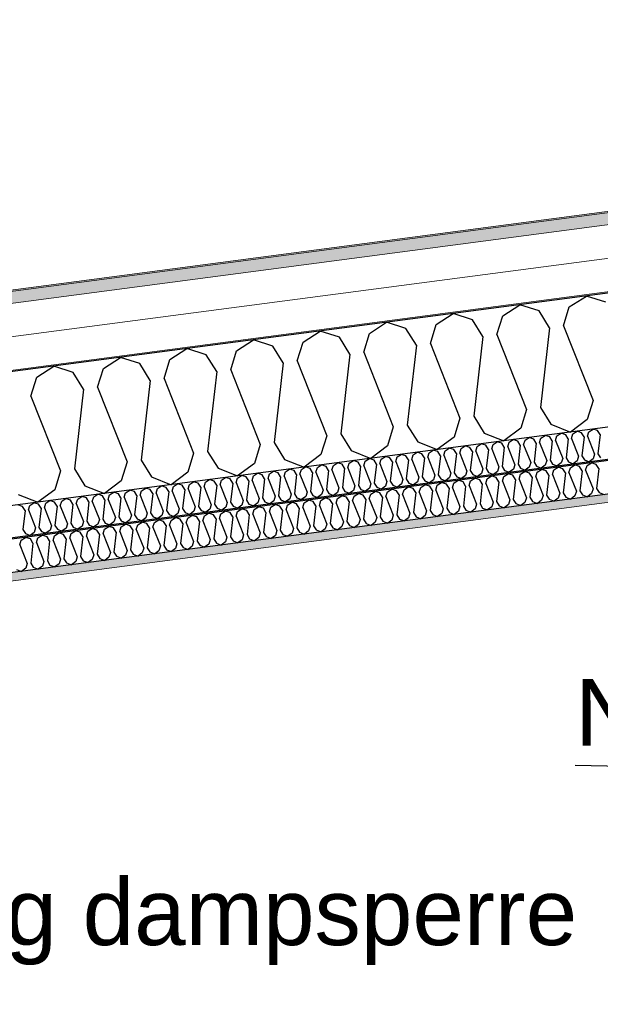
# Model space of a CAD drawing. Header units: millimetres. Extents: x -78869 to -55226, y -2070 to 13065.
# Tile 65 of 74: x -64357 to -63482, y 10025 to 11507. Entities that reach past the tile are written whole.
import ezdxf

# ---------------------------------------------------------------- set-up
doc = ezdxf.new("R2010")
doc.units = ezdxf.units.MM
doc.header["$LTSCALE"] = 0.5
doc.header["$MEASUREMENT"] = 0
doc.linetypes.add('PLINE', pattern=[0])
doc.layers.add('236- Innvendig kledning og overflate(Nye konstruksjoner)', color=7, linetype='Continuous', lineweight=0)
doc.layers.add('262- Taktekking(Nye konstruksjoner)', color=7, linetype='Continuous', lineweight=0)
for name, color, linetype in [('256- Faste himlinger og overflatebehandling (Skravur)(Nye konstruksjoner)', 7, 'Continuous'), ('256- Faste himlinger og overflatebehandling(Nye konstruksjoner)', 7, 'Continuous'), ('261- Primærkonstruksjon (tak)', 7, 'Continuous'), ('261- Primærkonstruksjon (tak) (Skravur)', 7, 'Continuous'), ('262- Taktekking (Skravur)(Nye konstruksjoner)', 7, 'Continuous'), ('832- Tekst bygning(Nye konstruksjoner)', 7, 'Continuous')]:
    doc.layers.add(name, color=color, linetype=linetype)
doc.styles.add('GENERATED_STYLE_3', font='arial.ttf')
doc.dimstyles.new('GENERATED_STYLE__2', dxfattribs={"dimtxt": 0.18, "dimasz": 182.4, "dimexe": 0.18, "dimexo": 0.0625, "dimgap": 0, "dimtad": 0, "dimtih": 1, "dimtoh": 1, "dimdec": 4, "dimzin": 0, "dimdsep": 46, "dimcen": 0.09, "dimadec": 0, "dimazin": 0, "dimtfac": 1, "dimtdec": 4, "dimtmove": 0, "dimatfit": 3, "dimldrblk": 'ARROWHEAD_5', "dimfxl": 1, "dimtolj": 1, "dimtzin": 0, "dimarcsym": 0})

# ---------------------------------------------------------------- blocks, each defined once
blk = doc.blocks.new('*X5')
at = {"layer": '261- Primærkonstruksjon (tak) (Skravur)', "linetype": 'PLINE'}
for p, q in [((-63529.2, 11074.8), (-63503.5, 11091.3)), ((-63474.4, 11082), (-63503.5, 11091.3)), ((-63629.5, 11061.6), (-63603.9, 11078.1)), ((-63574.8, 11068.8), (-63603.9, 11078.1)), ((-63537.9, 11046.3), (-63529.2, 11074.8)), ((-63729.8, 11048.3), (-63704.2, 11064.9)), ((-63675.1, 11055.6), (-63704.2, 11064.9)), ((-63638.2, 11033.1), (-63629.5, 11061.6)), ((-63559, 11043.5), (-63574.8, 11068.8)), ((-63830.2, 11035.1), (-63804.5, 11051.7)), ((-63775.4, 11042.4), (-63804.5, 11051.7)), ((-63738.5, 11019.9), (-63729.8, 11048.3)), ((-63659.3, 11030.3), (-63675.1, 11055.6)), ((-63537.9, 11046.3), (-63493.5, 10933.8)), ((-63930.5, 11021.9), (-63904.8, 11038.5)), ((-63875.7, 11029.1), (-63904.8, 11038.5)), ((-63838.8, 11006.7), (-63830.2, 11035.1)), ((-63759.6, 11017.1), (-63775.4, 11042.4)), ((-63659.3, 11030.3), (-63673.1, 10910.2)), ((-63638.2, 11033.1), (-63593.8, 10920.6)), ((-63559, 11043.5), (-63572.8, 10923.4)), ((-64030.8, 11008.7), (-64005.1, 11025.3)), ((-63976, 11015.9), (-64005.1, 11025.3)), ((-63960.2, 10990.7), (-63976, 11015.9)), ((-63939.1, 10993.5), (-63930.5, 11021.9)), ((-63859.9, 11003.9), (-63875.7, 11029.1)), ((-63759.6, 11017.1), (-63773.4, 10897)), ((-63738.5, 11019.9), (-63694.1, 10907.4)), ((-64131.1, 10995.5), (-64105.4, 11012.1)), ((-64076.3, 11002.7), (-64105.4, 11012.1)), ((-64060.5, 10977.5), (-64076.3, 11002.7)), ((-64039.5, 10980.3), (-64030.8, 11008.7)), ((-63859.9, 11003.9), (-63873.7, 10883.8)), ((-63838.8, 11006.7), (-63794.4, 10894.2)), ((-64231.4, 10982.3), (-64205.7, 10998.9)), ((-64176.6, 10989.5), (-64205.7, 10998.9)), ((-64160.8, 10964.3), (-64176.6, 10989.5)), ((-64139.8, 10967.1), (-64131.1, 10995.5)), ((-63960.2, 10990.7), (-63974, 10870.5)), ((-63939.1, 10993.5), (-63894.8, 10881)), ((-64331.7, 10969.1), (-64306, 10985.7)), ((-64276.9, 10976.3), (-64306, 10985.7)), ((-64261.1, 10951.1), (-64276.9, 10976.3)), ((-64240.1, 10953.8), (-64231.4, 10982.3)), ((-64060.5, 10977.5), (-64074.3, 10857.3)), ((-64039.5, 10980.3), (-63995.1, 10867.8)), ((-64340.4, 10940.6), (-64331.7, 10969.1)), ((-64160.8, 10964.3), (-64174.6, 10844.1)), ((-64139.8, 10967.1), (-64095.4, 10854.6)), ((-64261.1, 10951.1), (-64274.9, 10830.9)), ((-64240.1, 10953.8), (-64195.7, 10841.4)), ((-64340.4, 10940.6), (-64296, 10828.2)), ((-63493.5, 10933.8), (-63502.2, 10905.3)), ((-63593.8, 10920.6), (-63602.5, 10892.1)), ((-63572.8, 10923.4), (-63557, 10898.1)), ((-63773.4, 10897), (-63757.6, 10871.7)), ((-63694.1, 10907.4), (-63702.8, 10878.9)), ((-63673.1, 10910.2), (-63657.3, 10884.9)), ((-63557, 10898.1), (-63527.6, 10886.4)), ((-63502.2, 10905.3), (-63527.6, 10886.4)), ((-63873.7, 10883.8), (-63857.9, 10858.5)), ((-63794.4, 10894.2), (-63803.1, 10865.7)), ((-63657.3, 10884.9), (-63627.9, 10873.2)), ((-63602.5, 10892.1), (-63627.9, 10873.2)), ((-63995.1, 10867.8), (-64003.7, 10839.3)), ((-63974, 10870.5), (-63958.2, 10845.3)), ((-63894.8, 10881), (-63903.4, 10852.5)), ((-63757.6, 10871.7), (-63728.2, 10860)), ((-63702.8, 10878.9), (-63728.2, 10860)), ((-64095.4, 10854.6), (-64104.1, 10826.1)), ((-64074.3, 10857.3), (-64058.5, 10832.1)), ((-63903.4, 10852.5), (-63928.8, 10833.6)), ((-63857.9, 10858.5), (-63828.5, 10846.8)), ((-63803.1, 10865.7), (-63828.5, 10846.8)), ((-64195.7, 10841.4), (-64204.4, 10812.9)), ((-64174.6, 10844.1), (-64158.8, 10818.9)), ((-64003.7, 10839.3), (-64029.1, 10820.4)), ((-63958.2, 10845.3), (-63928.8, 10833.6)), ((-64296, 10828.2), (-64304.7, 10799.7)), ((-64274.9, 10830.9), (-64259.1, 10805.7)), ((-64104.1, 10826.1), (-64129.4, 10807.2)), ((-64058.5, 10832.1), (-64029.1, 10820.4)), ((-64204.4, 10812.9), (-64229.7, 10794)), ((-64158.8, 10818.9), (-64129.4, 10807.2)), ((-64304.7, 10799.7), (-64330, 10780.8)), ((-64259.1, 10805.7), (-64229.7, 10794)), ((-64359.5, 10792.5), (-64330, 10780.8))]:
    blk.add_line(p, q, dxfattribs=at)
blk = doc.blocks.new('*X22')
at = {"layer": '256- Faste himlinger og overflatebehandling (Skravur)(Nye konstruksjoner)', "linetype": 'PLINE'}
for p, q in [((-63547.8, 10880.6), (-63541.6, 10884.6)), ((-63534.7, 10882.3), (-63541.6, 10884.6)), ((-63530.9, 10876.3), (-63534.7, 10882.3)), ((-63525.8, 10876.9), (-63523.7, 10883.8)), ((-63523.7, 10883.8), (-63517.6, 10887.8)), ((-63510.6, 10885.5), (-63517.6, 10887.8)), ((-63506.8, 10879.5), (-63510.6, 10885.5)), ((-63501.7, 10880.1), (-63499.7, 10886.9)), ((-63499.7, 10886.9), (-63493.5, 10890.9)), ((-63486.5, 10888.7), (-63493.5, 10890.9)), ((-63482.7, 10882.6), (-63486.5, 10888.7)), ((-63482.7, 10882.6), (-63486, 10853.8)), ((-63668.2, 10864.8), (-63662, 10868.7)), ((-63655, 10866.5), (-63662, 10868.7)), ((-63646.2, 10861.1), (-63644.1, 10867.9)), ((-63644.1, 10867.9), (-63637.9, 10871.9)), ((-63630.9, 10869.7), (-63637.9, 10871.9)), ((-63627.2, 10863.6), (-63630.9, 10869.7)), ((-63622.1, 10864.3), (-63620, 10871.1)), ((-63620, 10871.1), (-63613.9, 10875.1)), ((-63606.9, 10872.8), (-63613.9, 10875.1)), ((-63603.1, 10866.8), (-63606.9, 10872.8)), ((-63598, 10867.4), (-63595.9, 10874.3)), ((-63598, 10867.4), (-63587.4, 10840.4)), ((-63595.9, 10874.3), (-63589.8, 10878.2)), ((-63582.8, 10876), (-63589.8, 10878.2)), ((-63579, 10869.9), (-63582.8, 10876)), ((-63579, 10869.9), (-63582.3, 10841.1)), ((-63574, 10870.6), (-63571.9, 10877.4)), ((-63574, 10870.6), (-63563.3, 10843.6)), ((-63571.9, 10877.4), (-63565.7, 10881.4)), ((-63558.7, 10879.2), (-63565.7, 10881.4)), ((-63554.9, 10873.1), (-63558.7, 10879.2)), ((-63554.9, 10873.1), (-63558.2, 10844.3)), ((-63549.9, 10873.8), (-63547.8, 10880.6)), ((-63549.9, 10873.8), (-63539.2, 10846.8)), ((-63530.9, 10876.3), (-63534.2, 10847.4)), ((-63525.8, 10876.9), (-63515.2, 10850)), ((-63506.8, 10879.5), (-63510.1, 10850.6)), ((-63501.7, 10880.1), (-63491.1, 10853.1)), ((-63788.5, 10848.9), (-63782.4, 10852.9)), ((-63775.4, 10850.6), (-63782.4, 10852.9)), ((-63764.5, 10852.1), (-63758.3, 10856.1)), ((-63751.3, 10853.8), (-63758.3, 10856.1)), ((-63747.5, 10847.8), (-63751.3, 10853.8)), ((-63742.5, 10848.4), (-63740.4, 10855.3)), ((-63740.4, 10855.3), (-63734.2, 10859.2)), ((-63727.2, 10857), (-63734.2, 10859.2)), ((-63723.5, 10850.9), (-63727.2, 10857)), ((-63718.4, 10851.6), (-63716.3, 10858.4)), ((-63716.3, 10858.4), (-63710.2, 10862.4)), ((-63703.2, 10860.2), (-63710.2, 10862.4)), ((-63699.4, 10854.1), (-63703.2, 10860.2)), ((-63699.4, 10854.1), (-63702.7, 10825.3)), ((-63694.3, 10854.8), (-63692.2, 10861.6)), ((-63694.3, 10854.8), (-63683.7, 10827.8)), ((-63692.2, 10861.6), (-63686.1, 10865.6)), ((-63679.1, 10863.3), (-63686.1, 10865.6)), ((-63675.3, 10857.3), (-63679.1, 10863.3)), ((-63675.3, 10857.3), (-63678.6, 10828.4)), ((-63670.3, 10857.9), (-63668.2, 10864.8)), ((-63670.3, 10857.9), (-63659.6, 10830.9)), ((-63651.2, 10860.4), (-63655, 10866.5)), ((-63651.2, 10860.4), (-63654.5, 10831.6)), ((-63646.2, 10861.1), (-63635.5, 10834.1)), ((-63627.2, 10863.6), (-63630.5, 10834.8)), ((-63622.1, 10864.3), (-63611.5, 10837.3)), ((-63603.1, 10866.8), (-63606.4, 10837.9)), ((-63491.1, 10853.1), (-63493.2, 10846.3)), ((-63486, 10853.8), (-63482.2, 10847.7)), ((-63884.8, 10836.2), (-63878.7, 10840.2)), ((-63871.7, 10838), (-63878.7, 10840.2)), ((-63867.9, 10831.9), (-63871.7, 10838)), ((-63862.8, 10832.6), (-63860.8, 10839.4)), ((-63860.8, 10839.4), (-63854.6, 10843.4)), ((-63847.6, 10841.1), (-63854.6, 10843.4)), ((-63843.8, 10835.1), (-63847.6, 10841.1)), ((-63838.8, 10835.7), (-63836.7, 10842.6)), ((-63836.7, 10842.6), (-63830.5, 10846.6)), ((-63823.5, 10844.3), (-63830.5, 10846.6)), ((-63819.8, 10838.2), (-63823.5, 10844.3)), ((-63819.8, 10838.2), (-63823.1, 10809.4)), ((-63814.7, 10838.9), (-63812.6, 10845.7)), ((-63814.7, 10838.9), (-63804, 10811.9)), ((-63812.6, 10845.7), (-63806.4, 10849.7)), ((-63799.5, 10847.5), (-63806.4, 10849.7)), ((-63795.7, 10841.4), (-63799.5, 10847.5)), ((-63795.7, 10841.4), (-63799, 10812.6)), ((-63790.6, 10842.1), (-63788.5, 10848.9)), ((-63790.6, 10842.1), (-63780, 10815.1)), ((-63771.6, 10844.6), (-63775.4, 10850.6)), ((-63771.6, 10844.6), (-63774.9, 10815.8)), ((-63766.5, 10845.3), (-63764.5, 10852.1)), ((-63766.5, 10845.3), (-63755.9, 10818.3)), ((-63747.5, 10847.8), (-63750.8, 10818.9)), ((-63742.5, 10848.4), (-63731.8, 10821.4)), ((-63723.5, 10850.9), (-63726.8, 10822.1)), ((-63718.4, 10851.6), (-63707.7, 10824.6)), ((-63606.4, 10837.9), (-63602.6, 10831.9)), ((-63587.4, 10840.4), (-63589.5, 10833.6)), ((-63582.3, 10841.1), (-63578.5, 10835)), ((-63563.3, 10843.6), (-63565.4, 10836.8)), ((-63558.2, 10844.3), (-63554.5, 10838.2)), ((-63554.5, 10838.2), (-63547.4, 10835.4)), ((-63541.3, 10839.9), (-63547.4, 10835.4)), ((-63539.2, 10846.8), (-63541.3, 10839.9)), ((-63534.2, 10847.4), (-63530.4, 10841.4)), ((-63530.4, 10841.4), (-63523.3, 10838.6)), ((-63517.2, 10843.1), (-63523.3, 10838.6)), ((-63515.2, 10850), (-63517.2, 10843.1)), ((-63510.1, 10850.6), (-63506.3, 10844.6)), ((-63506.3, 10844.6), (-63499.3, 10841.8)), ((-63493.2, 10846.3), (-63499.3, 10841.8)), ((-64005.2, 10820.4), (-63999, 10824.4)), ((-63992.1, 10822.1), (-63999, 10824.4)), ((-63983.2, 10816.7), (-63981.1, 10823.6)), ((-63981.1, 10823.6), (-63975, 10827.5)), ((-63968, 10825.3), (-63975, 10827.5)), ((-63964.2, 10819.2), (-63968, 10825.3)), ((-63959.1, 10819.9), (-63957.1, 10826.7)), ((-63957.1, 10826.7), (-63950.9, 10830.7)), ((-63943.9, 10828.5), (-63950.9, 10830.7)), ((-63940.1, 10822.4), (-63943.9, 10828.5)), ((-63935.1, 10823.1), (-63933, 10829.9)), ((-63935.1, 10823.1), (-63924.4, 10796.1)), ((-63933, 10829.9), (-63926.8, 10833.9)), ((-63919.8, 10831.6), (-63926.8, 10833.9)), ((-63916, 10825.6), (-63919.8, 10831.6)), ((-63916, 10825.6), (-63919.4, 10796.7)), ((-63911, 10826.2), (-63908.9, 10833.1)), ((-63911, 10826.2), (-63900.3, 10799.2)), ((-63908.9, 10833.1), (-63902.7, 10837)), ((-63895.8, 10834.8), (-63902.7, 10837)), ((-63892, 10828.7), (-63895.8, 10834.8)), ((-63892, 10828.7), (-63895.3, 10799.9)), ((-63886.9, 10829.4), (-63884.8, 10836.2)), ((-63886.9, 10829.4), (-63876.3, 10802.4)), ((-63867.9, 10831.9), (-63871.2, 10803.1)), ((-63862.8, 10832.6), (-63852.2, 10805.6)), ((-63843.8, 10835.1), (-63847.1, 10806.2)), ((-63838.8, 10835.7), (-63828.1, 10808.7)), ((-63707.7, 10824.6), (-63709.8, 10817.8)), ((-63702.7, 10825.3), (-63698.9, 10819.2)), ((-63683.7, 10827.8), (-63685.8, 10820.9)), ((-63678.6, 10828.4), (-63674.8, 10822.4)), ((-63661.7, 10824.1), (-63667.8, 10819.6)), ((-63659.6, 10830.9), (-63661.7, 10824.1)), ((-63654.5, 10831.6), (-63650.8, 10825.5)), ((-63650.8, 10825.5), (-63643.7, 10822.7)), ((-63637.6, 10827.3), (-63643.7, 10822.7)), ((-63635.5, 10834.1), (-63637.6, 10827.3)), ((-63630.5, 10834.8), (-63626.7, 10828.7)), ((-63626.7, 10828.7), (-63619.6, 10825.9)), ((-63613.5, 10830.4), (-63619.6, 10825.9)), ((-63611.5, 10837.3), (-63613.5, 10830.4)), ((-63602.6, 10831.9), (-63595.6, 10829.1)), ((-63589.5, 10833.6), (-63595.6, 10829.1)), ((-63578.5, 10835), (-63571.5, 10832.2)), ((-63565.4, 10836.8), (-63571.5, 10832.2)), ((-64125.6, 10804.5), (-64119.4, 10808.5)), ((-64112.4, 10806.3), (-64119.4, 10808.5)), ((-64101.5, 10807.7), (-64095.3, 10811.7)), ((-64088.3, 10809.4), (-64095.3, 10811.7)), ((-64084.6, 10803.4), (-64088.3, 10809.4)), ((-64079.5, 10804.1), (-64077.4, 10810.9)), ((-64077.4, 10810.9), (-64071.3, 10814.9)), ((-64064.3, 10812.6), (-64071.3, 10814.9)), ((-64060.5, 10806.6), (-64064.3, 10812.6)), ((-64055.4, 10807.2), (-64053.3, 10814.1)), ((-64053.3, 10814.1), (-64047.2, 10818)), ((-64040.2, 10815.8), (-64047.2, 10818)), ((-64036.4, 10809.7), (-64040.2, 10815.8)), ((-64036.4, 10809.7), (-64039.7, 10780.9)), ((-64031.4, 10810.4), (-64029.3, 10817.2)), ((-64031.4, 10810.4), (-64020.7, 10783.4)), ((-64029.3, 10817.2), (-64023.1, 10821.2)), ((-64016.1, 10819), (-64023.1, 10821.2)), ((-64012.3, 10812.9), (-64016.1, 10819)), ((-64012.3, 10812.9), (-64015.6, 10784.1)), ((-64007.3, 10813.6), (-64005.2, 10820.4)), ((-64007.3, 10813.6), (-63996.6, 10786.6)), ((-63988.3, 10816.1), (-63992.1, 10822.1)), ((-63988.3, 10816.1), (-63991.6, 10787.2)), ((-63983.2, 10816.7), (-63972.6, 10789.7)), ((-63964.2, 10819.2), (-63967.5, 10790.4)), ((-63959.1, 10819.9), (-63948.5, 10792.9)), ((-63940.1, 10822.4), (-63943.4, 10793.6)), ((-63828.1, 10808.7), (-63830.2, 10801.9)), ((-63823.1, 10809.4), (-63819.3, 10803.4)), ((-63804, 10811.9), (-63806.1, 10805.1)), ((-63799, 10812.6), (-63795.2, 10806.5)), ((-63782.1, 10808.3), (-63788.1, 10803.7)), ((-63780, 10815.1), (-63782.1, 10808.3)), ((-63774.9, 10815.8), (-63771.1, 10809.7)), ((-63771.1, 10809.7), (-63764.1, 10806.9)), ((-63758, 10811.4), (-63764.1, 10806.9)), ((-63755.9, 10818.3), (-63758, 10811.4)), ((-63750.8, 10818.9), (-63747.1, 10812.9)), ((-63747.1, 10812.9), (-63740, 10810.1)), ((-63733.9, 10814.6), (-63740, 10810.1)), ((-63731.8, 10821.4), (-63733.9, 10814.6)), ((-63726.8, 10822.1), (-63723, 10816)), ((-63723, 10816), (-63715.9, 10813.2)), ((-63709.8, 10817.8), (-63715.9, 10813.2)), ((-63698.9, 10819.2), (-63691.9, 10816.4)), ((-63685.8, 10820.9), (-63691.9, 10816.4)), ((-63674.8, 10822.4), (-63667.8, 10819.6)), ((-64221.9, 10791.9), (-64215.7, 10795.8)), ((-64208.7, 10793.6), (-64215.7, 10795.8)), ((-64204.9, 10787.5), (-64208.7, 10793.6)), ((-64199.9, 10788.2), (-64197.8, 10795)), ((-64197.8, 10795), (-64191.6, 10799)), ((-64184.6, 10796.8), (-64191.6, 10799)), ((-64180.9, 10790.7), (-64184.6, 10796.8)), ((-64175.8, 10791.4), (-64173.7, 10798.2)), ((-64173.7, 10798.2), (-64167.6, 10802.2)), ((-64160.6, 10799.9), (-64167.6, 10802.2)), ((-64156.8, 10793.9), (-64160.6, 10799.9)), ((-64156.8, 10793.9), (-64160.1, 10765)), ((-64151.7, 10794.5), (-64149.6, 10801.4)), ((-64151.7, 10794.5), (-64141.1, 10767.5)), ((-64149.6, 10801.4), (-64143.5, 10805.4)), ((-64136.5, 10803.1), (-64143.5, 10805.4)), ((-64132.7, 10797), (-64136.5, 10803.1)), ((-64132.7, 10797), (-64136, 10768.2)), ((-64127.7, 10797.7), (-64125.6, 10804.5)), ((-64127.7, 10797.7), (-64117, 10770.7)), ((-64108.6, 10800.2), (-64112.4, 10806.3)), ((-64108.6, 10800.2), (-64111.9, 10771.4)), ((-64103.6, 10800.9), (-64101.5, 10807.7)), ((-64103.6, 10800.9), (-64092.9, 10773.9)), ((-64084.6, 10803.4), (-64087.9, 10774.6)), ((-64079.5, 10804.1), (-64068.9, 10777.1)), ((-64060.5, 10806.6), (-64063.8, 10777.7)), ((-64055.4, 10807.2), (-64044.8, 10780.2)), ((-63943.4, 10793.6), (-63939.6, 10787.5)), ((-63924.4, 10796.1), (-63926.5, 10789.2)), ((-63919.4, 10796.7), (-63915.6, 10790.7)), ((-63900.3, 10799.2), (-63902.4, 10792.4)), ((-63895.3, 10799.9), (-63891.5, 10793.8)), ((-63891.5, 10793.8), (-63884.4, 10791)), ((-63878.3, 10795.6), (-63884.4, 10791)), ((-63876.3, 10802.4), (-63878.3, 10795.6)), ((-63871.2, 10803.1), (-63867.4, 10797)), ((-63867.4, 10797), (-63860.4, 10794.2)), ((-63854.3, 10798.7), (-63860.4, 10794.2)), ((-63852.2, 10805.6), (-63854.3, 10798.7)), ((-63847.1, 10806.2), (-63843.3, 10800.2)), ((-63843.3, 10800.2), (-63836.3, 10797.4)), ((-63830.2, 10801.9), (-63836.3, 10797.4)), ((-63819.3, 10803.4), (-63812.2, 10800.6)), ((-63806.1, 10805.1), (-63812.2, 10800.6)), ((-63795.2, 10806.5), (-63788.1, 10803.7)), ((-64342.2, 10776), (-64336.1, 10780)), ((-64329.1, 10777.8), (-64336.1, 10780)), ((-64320.2, 10772.4), (-64318.2, 10779.2)), ((-64318.2, 10779.2), (-64312, 10783.2)), ((-64305, 10780.9), (-64312, 10783.2)), ((-64301.2, 10774.9), (-64305, 10780.9)), ((-64296.2, 10775.5), (-64294.1, 10782.4)), ((-64294.1, 10782.4), (-64287.9, 10786.3)), ((-64280.9, 10784.1), (-64287.9, 10786.3)), ((-64277.2, 10778), (-64280.9, 10784.1)), ((-64272.1, 10778.7), (-64270, 10785.5)), ((-64272.1, 10778.7), (-64261.4, 10751.7)), ((-64270, 10785.5), (-64263.8, 10789.5)), ((-64256.9, 10787.3), (-64263.8, 10789.5)), ((-64253.1, 10781.2), (-64256.9, 10787.3)), ((-64253.1, 10781.2), (-64256.4, 10752.4)), ((-64248, 10781.9), (-64245.9, 10788.7)), ((-64248, 10781.9), (-64237.4, 10754.9)), ((-64245.9, 10788.7), (-64239.8, 10792.7)), ((-64232.8, 10790.4), (-64239.8, 10792.7)), ((-64229, 10784.4), (-64232.8, 10790.4)), ((-64229, 10784.4), (-64232.3, 10755.5)), ((-64223.9, 10785), (-64221.9, 10791.9)), ((-64223.9, 10785), (-64213.3, 10758)), ((-64204.9, 10787.5), (-64208.2, 10758.7)), ((-64199.9, 10788.2), (-64189.2, 10761.2)), ((-64180.9, 10790.7), (-64184.2, 10761.9)), ((-64175.8, 10791.4), (-64165.1, 10764.4)), ((-64044.8, 10780.2), (-64046.9, 10773.4)), ((-64039.7, 10780.9), (-64035.9, 10774.8)), ((-64020.7, 10783.4), (-64022.8, 10776.6)), ((-64015.6, 10784.1), (-64011.9, 10778)), ((-63998.7, 10779.7), (-64004.8, 10775.2)), ((-63996.6, 10786.6), (-63998.7, 10779.7)), ((-63991.6, 10787.2), (-63987.8, 10781.2)), ((-63987.8, 10781.2), (-63980.7, 10778.4)), ((-63974.6, 10782.9), (-63980.7, 10778.4)), ((-63972.6, 10789.7), (-63974.6, 10782.9)), ((-63967.5, 10790.4), (-63963.7, 10784.3)), ((-63963.7, 10784.3), (-63956.7, 10781.5)), ((-63950.6, 10786.1), (-63956.7, 10781.5)), ((-63948.5, 10792.9), (-63950.6, 10786.1)), ((-63939.6, 10787.5), (-63932.6, 10784.7)), ((-63926.5, 10789.2), (-63932.6, 10784.7)), ((-63915.6, 10790.7), (-63908.5, 10787.9)), ((-63902.4, 10792.4), (-63908.5, 10787.9)), ((-64353.2, 10774.6), (-64360.1, 10776.8)), ((-64349.4, 10768.5), (-64353.2, 10774.6)), ((-64349.4, 10768.5), (-64352.7, 10739.7)), ((-64344.3, 10769.2), (-64342.2, 10776)), ((-64344.3, 10769.2), (-64333.7, 10742.2)), ((-64325.3, 10771.7), (-64329.1, 10777.8)), ((-64325.3, 10771.7), (-64328.6, 10742.9)), ((-64320.2, 10772.4), (-64309.6, 10745.4)), ((-64301.2, 10774.9), (-64304.5, 10746)), ((-64296.2, 10775.5), (-64285.5, 10748.5)), ((-64277.2, 10778), (-64280.5, 10749.2)), ((-64165.1, 10764.4), (-64167.2, 10757.5)), ((-64160.1, 10765), (-64156.3, 10759)), ((-64141.1, 10767.5), (-64143.2, 10760.7)), ((-64136, 10768.2), (-64132.2, 10762.2)), ((-64119.1, 10763.9), (-64125.2, 10759.3)), ((-64117, 10770.7), (-64119.1, 10763.9)), ((-64111.9, 10771.4), (-64108.2, 10765.3)), ((-64108.2, 10765.3), (-64101.1, 10762.5)), ((-64095, 10767.1), (-64101.1, 10762.5)), ((-64092.9, 10773.9), (-64095, 10767.1)), ((-64087.9, 10774.6), (-64084.1, 10768.5)), ((-64084.1, 10768.5), (-64077, 10765.7)), ((-64070.9, 10770.2), (-64077, 10765.7)), ((-64068.9, 10777.1), (-64070.9, 10770.2)), ((-64063.8, 10777.7), (-64060, 10771.7)), ((-64060, 10771.7), (-64053, 10768.9)), ((-64046.9, 10773.4), (-64053, 10768.9)), ((-64035.9, 10774.8), (-64028.9, 10772)), ((-64022.8, 10776.6), (-64028.9, 10772)), ((-64011.9, 10778), (-64004.8, 10775.2)), ((-64285.5, 10748.5), (-64287.6, 10741.7)), ((-64280.5, 10749.2), (-64276.7, 10743.1)), ((-64261.4, 10751.7), (-64263.5, 10744.9)), ((-64256.4, 10752.4), (-64252.6, 10746.3)), ((-64237.4, 10754.9), (-64239.5, 10748)), ((-64232.3, 10755.5), (-64228.5, 10749.5)), ((-64228.5, 10749.5), (-64221.5, 10746.7)), ((-64215.4, 10751.2), (-64221.5, 10746.7)), ((-64213.3, 10758), (-64215.4, 10751.2)), ((-64208.2, 10758.7), (-64204.5, 10752.6)), ((-64204.5, 10752.6), (-64197.4, 10749.8)), ((-64191.3, 10754.4), (-64197.4, 10749.8)), ((-64189.2, 10761.2), (-64191.3, 10754.4)), ((-64184.2, 10761.9), (-64180.4, 10755.8)), ((-64180.4, 10755.8), (-64173.3, 10753)), ((-64167.2, 10757.5), (-64173.3, 10753)), ((-64156.3, 10759), (-64149.2, 10756.2)), ((-64143.2, 10760.7), (-64149.2, 10756.2)), ((-64132.2, 10762.2), (-64125.2, 10759.3)), ((-64352.7, 10739.7), (-64348.9, 10733.6)), ((-64335.7, 10735.4), (-64341.8, 10730.8)), ((-64333.7, 10742.2), (-64335.7, 10735.4)), ((-64328.6, 10742.9), (-64324.8, 10736.8)), ((-64324.8, 10736.8), (-64317.8, 10734)), ((-64311.7, 10738.5), (-64317.8, 10734)), ((-64309.6, 10745.4), (-64311.7, 10738.5)), ((-64304.5, 10746), (-64300.7, 10740)), ((-64300.7, 10740), (-64293.7, 10737.2)), ((-64287.6, 10741.7), (-64293.7, 10737.2)), ((-64276.7, 10743.1), (-64269.6, 10740.3)), ((-64263.5, 10744.9), (-64269.6, 10740.3)), ((-64252.6, 10746.3), (-64245.5, 10743.5)), ((-64239.5, 10748), (-64245.5, 10743.5)), ((-64348.9, 10733.6), (-64341.8, 10730.8))]:
    blk.add_line(p, q, dxfattribs=at)
blk = doc.blocks.new('*X24')
at = {"layer": '256- Faste himlinger og overflatebehandling (Skravur)(Nye konstruksjoner)', "linetype": 'PLINE'}
for p, q in [((-63502.4, 10836), (-63496, 10840.2)), ((-63488.7, 10837.8), (-63496, 10840.2)), ((-63484.8, 10831.5), (-63488.7, 10837.8)), ((-63627.8, 10819.5), (-63621.4, 10823.7)), ((-63614.1, 10821.3), (-63621.4, 10823.7)), ((-63604.9, 10815.7), (-63602.7, 10822.8)), ((-63602.7, 10822.8), (-63596.3, 10827)), ((-63589, 10824.6), (-63596.3, 10827)), ((-63585.1, 10818.3), (-63589, 10824.6)), ((-63579.8, 10819), (-63577.6, 10826.1)), ((-63577.6, 10826.1), (-63571.2, 10830.3)), ((-63563.9, 10827.9), (-63571.2, 10830.3)), ((-63560, 10821.6), (-63563.9, 10827.9)), ((-63554.7, 10822.3), (-63552.6, 10829.4)), ((-63552.6, 10829.4), (-63546.1, 10833.6)), ((-63538.9, 10831.2), (-63546.1, 10833.6)), ((-63534.9, 10824.9), (-63538.9, 10831.2)), ((-63534.9, 10824.9), (-63538.4, 10794.9)), ((-63529.7, 10825.6), (-63527.5, 10832.7)), ((-63529.7, 10825.6), (-63518.6, 10797.5)), ((-63527.5, 10832.7), (-63521.1, 10836.9)), ((-63513.8, 10834.5), (-63521.1, 10836.9)), ((-63509.9, 10828.2), (-63513.8, 10834.5)), ((-63509.9, 10828.2), (-63513.3, 10798.2)), ((-63504.6, 10828.9), (-63502.4, 10836)), ((-63504.6, 10828.9), (-63493.5, 10800.8)), ((-63484.8, 10831.5), (-63488.2, 10801.5)), ((-63728.1, 10806.3), (-63721.7, 10810.5)), ((-63714.4, 10808.1), (-63721.7, 10810.5)), ((-63710.5, 10801.8), (-63714.4, 10808.1)), ((-63705.2, 10802.5), (-63703, 10809.6)), ((-63703, 10809.6), (-63696.6, 10813.8)), ((-63689.3, 10811.4), (-63696.6, 10813.8)), ((-63685.4, 10805.1), (-63689.3, 10811.4)), ((-63680.1, 10805.8), (-63678, 10812.9)), ((-63678, 10812.9), (-63671.5, 10817.1)), ((-63664.3, 10814.7), (-63671.5, 10817.1)), ((-63660.3, 10808.4), (-63664.3, 10814.7)), ((-63660.3, 10808.4), (-63663.8, 10778.4)), ((-63655, 10809.1), (-63652.9, 10816.2)), ((-63655, 10809.1), (-63643.9, 10781)), ((-63652.9, 10816.2), (-63646.5, 10820.4)), ((-63639.2, 10818), (-63646.5, 10820.4)), ((-63635.2, 10811.7), (-63639.2, 10818)), ((-63635.2, 10811.7), (-63638.7, 10781.7)), ((-63630, 10812.4), (-63627.8, 10819.5)), ((-63630, 10812.4), (-63618.9, 10784.3)), ((-63610.2, 10815), (-63614.1, 10821.3)), ((-63610.2, 10815), (-63613.6, 10785)), ((-63604.9, 10815.7), (-63593.8, 10787.6)), ((-63585.1, 10818.3), (-63588.5, 10788.3)), ((-63579.8, 10819), (-63568.7, 10790.9)), ((-63560, 10821.6), (-63563.4, 10791.6)), ((-63554.7, 10822.3), (-63543.6, 10794.2)), ((-63853.5, 10789.8), (-63847.1, 10793.9)), ((-63839.8, 10791.6), (-63847.1, 10793.9)), ((-63830.6, 10786), (-63828.4, 10793.1)), ((-63828.4, 10793.1), (-63822, 10797.2)), ((-63814.7, 10794.9), (-63822, 10797.2)), ((-63810.8, 10788.6), (-63814.7, 10794.9)), ((-63805.5, 10789.3), (-63803.3, 10796.4)), ((-63803.3, 10796.4), (-63796.9, 10800.5)), ((-63789.6, 10798.2), (-63796.9, 10800.5)), ((-63785.7, 10791.9), (-63789.6, 10798.2)), ((-63780.4, 10792.6), (-63778.3, 10799.7)), ((-63778.3, 10799.7), (-63771.8, 10803.9)), ((-63764.6, 10801.5), (-63771.8, 10803.9)), ((-63760.6, 10795.2), (-63764.6, 10801.5)), ((-63760.6, 10795.2), (-63764.1, 10765.2)), ((-63755.4, 10795.9), (-63753.2, 10803)), ((-63755.4, 10795.9), (-63744.3, 10767.8)), ((-63753.2, 10803), (-63746.8, 10807.2)), ((-63739.5, 10804.8), (-63746.8, 10807.2)), ((-63735.5, 10798.5), (-63739.5, 10804.8)), ((-63735.5, 10798.5), (-63739, 10768.5)), ((-63730.3, 10799.2), (-63728.1, 10806.3)), ((-63730.3, 10799.2), (-63719.2, 10771.1)), ((-63710.5, 10801.8), (-63713.9, 10771.8)), ((-63705.2, 10802.5), (-63694.1, 10774.4)), ((-63685.4, 10805.1), (-63688.8, 10775.1)), ((-63680.1, 10805.8), (-63669, 10777.7)), ((-63543.6, 10794.2), (-63545.8, 10787.1)), ((-63538.4, 10794.9), (-63534.4, 10788.6)), ((-63518.6, 10797.5), (-63520.7, 10790.4)), ((-63513.3, 10798.2), (-63509.4, 10791.9)), ((-63495.7, 10793.7), (-63502, 10788.9)), ((-63493.5, 10800.8), (-63495.7, 10793.7)), ((-63488.2, 10801.5), (-63484.3, 10795.2)), ((-63484.3, 10795.2), (-63476.9, 10792.2)), ((-63953.8, 10776.6), (-63947.4, 10780.7)), ((-63940.1, 10778.4), (-63947.4, 10780.7)), ((-63936.2, 10772.1), (-63940.1, 10778.4)), ((-63930.9, 10772.8), (-63928.7, 10779.9)), ((-63928.7, 10779.9), (-63922.3, 10784)), ((-63915, 10781.7), (-63922.3, 10784)), ((-63911.1, 10775.4), (-63915, 10781.7)), ((-63905.8, 10776.1), (-63903.6, 10783.2)), ((-63903.6, 10783.2), (-63897.2, 10787.3)), ((-63889.9, 10785), (-63897.2, 10787.3)), ((-63886, 10778.7), (-63889.9, 10785)), ((-63886, 10778.7), (-63889.4, 10748.7)), ((-63880.7, 10779.4), (-63878.6, 10786.5)), ((-63880.7, 10779.4), (-63869.6, 10751.3)), ((-63878.6, 10786.5), (-63872.1, 10790.6)), ((-63864.9, 10788.3), (-63872.1, 10790.6)), ((-63860.9, 10782), (-63864.9, 10788.3)), ((-63860.9, 10782), (-63864.4, 10752)), ((-63855.7, 10782.7), (-63853.5, 10789.8)), ((-63855.7, 10782.7), (-63844.6, 10754.6)), ((-63835.9, 10785.3), (-63839.8, 10791.6)), ((-63835.9, 10785.3), (-63839.3, 10755.3)), ((-63830.6, 10786), (-63819.5, 10757.9)), ((-63810.8, 10788.6), (-63814.2, 10758.6)), ((-63805.5, 10789.3), (-63794.4, 10761.2)), ((-63785.7, 10791.9), (-63789.1, 10761.9)), ((-63780.4, 10792.6), (-63769.3, 10764.5)), ((-63663.8, 10778.4), (-63659.8, 10772.1)), ((-63643.9, 10781), (-63646.1, 10773.9)), ((-63638.7, 10781.7), (-63634.7, 10775.4)), ((-63618.9, 10784.3), (-63621, 10777.2)), ((-63613.6, 10785), (-63609.7, 10778.7)), ((-63609.7, 10778.7), (-63602.3, 10775.7)), ((-63596, 10780.5), (-63602.3, 10775.7)), ((-63593.8, 10787.6), (-63596, 10780.5)), ((-63588.5, 10788.3), (-63584.6, 10782)), ((-63584.6, 10782), (-63577.2, 10779)), ((-63570.9, 10783.8), (-63577.2, 10779)), ((-63568.7, 10790.9), (-63570.9, 10783.8)), ((-63563.4, 10791.6), (-63559.5, 10785.3)), ((-63559.5, 10785.3), (-63552.2, 10782.3)), ((-63545.8, 10787.1), (-63552.2, 10782.3)), ((-63534.4, 10788.6), (-63527.1, 10785.6)), ((-63520.7, 10790.4), (-63527.1, 10785.6)), ((-63509.4, 10791.9), (-63502, 10788.9)), ((-64079.2, 10760.1), (-64072.8, 10764.2)), ((-64065.5, 10761.9), (-64072.8, 10764.2)), ((-64056.3, 10756.3), (-64054.1, 10763.4)), ((-64054.1, 10763.4), (-64047.7, 10767.5)), ((-64040.4, 10765.2), (-64047.7, 10767.5)), ((-64036.5, 10758.9), (-64040.4, 10765.2)), ((-64031.2, 10759.6), (-64029, 10766.7)), ((-64029, 10766.7), (-64022.6, 10770.8)), ((-64015.3, 10768.5), (-64022.6, 10770.8)), ((-64011.4, 10762.2), (-64015.3, 10768.5)), ((-64006.1, 10762.9), (-64003.9, 10770)), ((-64003.9, 10770), (-63997.5, 10774.1)), ((-63990.2, 10771.8), (-63997.5, 10774.1)), ((-63986.3, 10765.5), (-63990.2, 10771.8)), ((-63986.3, 10765.5), (-63989.8, 10735.4)), ((-63981, 10766.2), (-63978.9, 10773.3)), ((-63981, 10766.2), (-63969.9, 10738.1)), ((-63978.9, 10773.3), (-63972.4, 10777.4)), ((-63965.2, 10775.1), (-63972.4, 10777.4)), ((-63961.2, 10768.8), (-63965.2, 10775.1)), ((-63961.2, 10768.8), (-63964.7, 10738.8)), ((-63956, 10769.5), (-63953.8, 10776.6)), ((-63956, 10769.5), (-63944.9, 10741.4)), ((-63936.2, 10772.1), (-63939.6, 10742.1)), ((-63930.9, 10772.8), (-63919.8, 10744.7)), ((-63911.1, 10775.4), (-63914.5, 10745.4)), ((-63905.8, 10776.1), (-63894.7, 10748)), ((-63769.3, 10764.5), (-63771.5, 10757.4)), ((-63764.1, 10765.2), (-63760.1, 10758.8)), ((-63744.3, 10767.8), (-63746.4, 10760.7)), ((-63739, 10768.5), (-63735, 10762.2)), ((-63721.3, 10764), (-63727.7, 10759.2)), ((-63719.2, 10771.1), (-63721.3, 10764)), ((-63713.9, 10771.8), (-63710, 10765.5)), ((-63710, 10765.5), (-63702.6, 10762.5)), ((-63696.3, 10767.3), (-63702.6, 10762.5)), ((-63694.1, 10774.4), (-63696.3, 10767.3)), ((-63688.8, 10775.1), (-63684.9, 10768.8)), ((-63684.9, 10768.8), (-63677.5, 10765.8)), ((-63671.2, 10770.6), (-63677.5, 10765.8)), ((-63669, 10777.7), (-63671.2, 10770.6)), ((-63659.8, 10772.1), (-63652.5, 10769.1)), ((-63646.1, 10773.9), (-63652.5, 10769.1)), ((-63634.7, 10775.4), (-63627.4, 10772.4)), ((-63621, 10777.2), (-63627.4, 10772.4)), ((-64179.5, 10746.9), (-64173.1, 10751)), ((-64165.8, 10748.7), (-64173.1, 10751)), ((-64161.8, 10742.4), (-64165.8, 10748.7)), ((-64156.6, 10743.1), (-64154.4, 10750.2)), ((-64154.4, 10750.2), (-64148, 10754.3)), ((-64140.7, 10752), (-64148, 10754.3)), ((-64136.8, 10745.7), (-64140.7, 10752)), ((-64131.5, 10746.4), (-64129.3, 10753.5)), ((-64129.3, 10753.5), (-64122.9, 10757.6)), ((-64115.6, 10755.3), (-64122.9, 10757.6)), ((-64111.7, 10749), (-64115.6, 10755.3)), ((-64111.7, 10749), (-64115.1, 10718.9)), ((-64106.4, 10749.7), (-64104.3, 10756.8)), ((-64106.4, 10749.7), (-64095.3, 10721.6)), ((-64104.3, 10756.8), (-64097.8, 10760.9)), ((-64090.6, 10758.6), (-64097.8, 10760.9)), ((-64086.6, 10752.3), (-64090.6, 10758.6)), ((-64086.6, 10752.3), (-64090.1, 10722.2)), ((-64081.3, 10753), (-64079.2, 10760.1)), ((-64081.3, 10753), (-64070.2, 10724.9)), ((-64061.5, 10755.6), (-64065.5, 10761.9)), ((-64061.5, 10755.6), (-64065, 10725.5)), ((-64056.3, 10756.3), (-64045.2, 10728.2)), ((-64036.5, 10758.9), (-64039.9, 10728.8)), ((-64031.2, 10759.6), (-64020.1, 10731.5)), ((-64011.4, 10762.2), (-64014.8, 10732.1)), ((-64006.1, 10762.9), (-63995, 10734.8)), ((-63889.4, 10748.7), (-63885.5, 10742.3)), ((-63869.6, 10751.3), (-63871.8, 10744.1)), ((-63864.4, 10752), (-63860.4, 10745.6)), ((-63844.6, 10754.6), (-63846.7, 10747.4)), ((-63839.3, 10755.3), (-63835.4, 10748.9)), ((-63835.4, 10748.9), (-63828, 10746)), ((-63821.7, 10750.7), (-63828, 10746)), ((-63819.5, 10757.9), (-63821.7, 10750.7)), ((-63814.2, 10758.6), (-63810.3, 10752.2)), ((-63810.3, 10752.2), (-63802.9, 10749.3)), ((-63796.6, 10754), (-63802.9, 10749.3)), ((-63794.4, 10761.2), (-63796.6, 10754)), ((-63789.1, 10761.9), (-63785.2, 10755.5)), ((-63785.2, 10755.5), (-63777.8, 10752.6)), ((-63771.5, 10757.4), (-63777.8, 10752.6)), ((-63760.1, 10758.8), (-63752.8, 10755.9)), ((-63746.4, 10760.7), (-63752.8, 10755.9)), ((-63735, 10762.2), (-63727.7, 10759.2)), ((-64304.9, 10730.4), (-64298.4, 10734.5)), ((-64291.2, 10732.2), (-64298.4, 10734.5)), ((-64279.8, 10733.7), (-64273.4, 10737.8)), ((-64266.1, 10735.5), (-64273.4, 10737.8)), ((-64262.2, 10729.2), (-64266.1, 10735.5)), ((-64256.9, 10729.9), (-64254.7, 10737)), ((-64254.7, 10737), (-64248.3, 10741.1)), ((-64241, 10738.8), (-64248.3, 10741.1)), ((-64237.1, 10732.5), (-64241, 10738.8)), ((-64231.8, 10733.2), (-64229.6, 10740.3)), ((-64229.6, 10740.3), (-64223.2, 10744.4)), ((-64215.9, 10742.1), (-64223.2, 10744.4)), ((-64212, 10735.8), (-64215.9, 10742.1)), ((-64212, 10735.8), (-64215.4, 10705.7)), ((-64206.7, 10736.5), (-64204.6, 10743.6)), ((-64206.7, 10736.5), (-64195.6, 10708.3)), ((-64204.6, 10743.6), (-64198.1, 10747.7)), ((-64190.9, 10745.4), (-64198.1, 10747.7)), ((-64186.9, 10739.1), (-64190.9, 10745.4)), ((-64186.9, 10739.1), (-64190.4, 10709)), ((-64181.7, 10739.8), (-64179.5, 10746.9)), ((-64181.7, 10739.8), (-64170.6, 10711.6)), ((-64161.8, 10742.4), (-64165.3, 10712.3)), ((-64156.6, 10743.1), (-64145.5, 10714.9)), ((-64136.8, 10745.7), (-64140.2, 10715.6)), ((-64131.5, 10746.4), (-64120.4, 10718.2)), ((-63995, 10734.8), (-63997.2, 10727.6)), ((-63989.8, 10735.4), (-63985.8, 10729.1)), ((-63969.9, 10738.1), (-63972.1, 10730.9)), ((-63964.7, 10738.8), (-63960.7, 10732.4)), ((-63947, 10734.2), (-63953.4, 10729.5)), ((-63944.9, 10741.4), (-63947, 10734.2)), ((-63939.6, 10742.1), (-63935.7, 10735.7)), ((-63935.7, 10735.7), (-63928.3, 10732.8)), ((-63922, 10737.5), (-63928.3, 10732.8)), ((-63919.8, 10744.7), (-63922, 10737.5)), ((-63914.5, 10745.4), (-63910.6, 10739)), ((-63910.6, 10739), (-63903.2, 10736.1)), ((-63896.9, 10740.8), (-63903.2, 10736.1)), ((-63894.7, 10748), (-63896.9, 10740.8)), ((-63885.5, 10742.3), (-63878.2, 10739.4)), ((-63871.8, 10744.1), (-63878.2, 10739.4)), ((-63860.4, 10745.6), (-63853.1, 10742.7)), ((-63846.7, 10747.4), (-63853.1, 10742.7)), ((-64357.2, 10716.7), (-64355, 10723.8)), ((-64355, 10723.8), (-64348.6, 10727.9)), ((-64341.3, 10725.6), (-64348.6, 10727.9)), ((-64337.4, 10719.3), (-64341.3, 10725.6)), ((-64337.4, 10719.3), (-64340.8, 10689.2)), ((-64332.1, 10720), (-64329.9, 10727.1)), ((-64332.1, 10720), (-64321, 10691.8)), ((-64329.9, 10727.1), (-64323.5, 10731.2)), ((-64316.2, 10728.9), (-64323.5, 10731.2)), ((-64312.3, 10722.6), (-64316.2, 10728.9)), ((-64312.3, 10722.6), (-64315.7, 10692.5)), ((-64307, 10723.3), (-64304.9, 10730.4)), ((-64307, 10723.3), (-64295.9, 10695.1)), ((-64287.2, 10725.9), (-64291.2, 10732.2)), ((-64287.2, 10725.9), (-64290.7, 10695.8)), ((-64282, 10726.6), (-64279.8, 10733.7)), ((-64282, 10726.6), (-64270.9, 10698.4)), ((-64262.2, 10729.2), (-64265.6, 10699.1)), ((-64256.9, 10729.9), (-64245.8, 10701.7)), ((-64237.1, 10732.5), (-64240.5, 10702.4)), ((-64231.8, 10733.2), (-64220.7, 10705)), ((-64115.1, 10718.9), (-64111.2, 10712.6)), ((-64095.3, 10721.6), (-64097.5, 10714.4)), ((-64090.1, 10722.2), (-64086.1, 10715.9)), ((-64070.2, 10724.9), (-64072.4, 10717.7)), ((-64065, 10725.5), (-64061, 10719.2)), ((-64061, 10719.2), (-64053.7, 10716.3)), ((-64047.3, 10721), (-64053.7, 10716.3)), ((-64045.2, 10728.2), (-64047.3, 10721)), ((-64039.9, 10728.8), (-64036, 10722.5)), ((-64036, 10722.5), (-64028.6, 10719.6)), ((-64022.3, 10724.3), (-64028.6, 10719.6)), ((-64020.1, 10731.5), (-64022.3, 10724.3)), ((-64014.8, 10732.1), (-64010.9, 10725.8)), ((-64010.9, 10725.8), (-64003.5, 10722.9)), ((-63997.2, 10727.6), (-64003.5, 10722.9)), ((-63985.8, 10729.1), (-63978.5, 10726.2)), ((-63972.1, 10730.9), (-63978.5, 10726.2)), ((-63960.7, 10732.4), (-63953.4, 10729.5)), ((-64357.2, 10716.7), (-64346.1, 10688.5)), ((-64220.7, 10705), (-64222.9, 10697.9)), ((-64215.4, 10705.7), (-64211.5, 10699.4)), ((-64195.6, 10708.3), (-64197.8, 10701.2)), ((-64190.4, 10709), (-64186.4, 10702.7)), ((-64172.7, 10704.5), (-64179.1, 10699.8)), ((-64170.6, 10711.6), (-64172.7, 10704.5)), ((-64165.3, 10712.3), (-64161.3, 10706)), ((-64161.3, 10706), (-64154, 10703.1)), ((-64147.7, 10707.8), (-64154, 10703.1)), ((-64145.5, 10714.9), (-64147.7, 10707.8)), ((-64140.2, 10715.6), (-64136.3, 10709.3)), ((-64136.3, 10709.3), (-64128.9, 10706.4)), ((-64122.6, 10711.1), (-64128.9, 10706.4)), ((-64120.4, 10718.2), (-64122.6, 10711.1)), ((-64111.2, 10712.6), (-64103.8, 10709.7)), ((-64097.5, 10714.4), (-64103.8, 10709.7)), ((-64086.1, 10715.9), (-64078.8, 10713)), ((-64072.4, 10717.7), (-64078.8, 10713)), ((-64340.8, 10689.2), (-64336.9, 10682.9)), ((-64321, 10691.8), (-64323.2, 10684.7)), ((-64315.7, 10692.5), (-64311.8, 10686.2)), ((-64295.9, 10695.1), (-64298.1, 10688)), ((-64290.7, 10695.8), (-64286.7, 10689.5)), ((-64286.7, 10689.5), (-64279.4, 10686.6)), ((-64273, 10691.3), (-64279.4, 10686.6)), ((-64270.9, 10698.4), (-64273, 10691.3)), ((-64265.6, 10699.1), (-64261.7, 10692.8)), ((-64261.7, 10692.8), (-64254.3, 10689.9)), ((-64248, 10694.6), (-64254.3, 10689.9)), ((-64245.8, 10701.7), (-64248, 10694.6)), ((-64240.5, 10702.4), (-64236.6, 10696.1)), ((-64236.6, 10696.1), (-64229.2, 10693.2)), ((-64222.9, 10697.9), (-64229.2, 10693.2)), ((-64211.5, 10699.4), (-64204.1, 10696.5)), ((-64197.8, 10701.2), (-64204.1, 10696.5)), ((-64186.4, 10702.7), (-64179.1, 10699.8)), ((-64362, 10679.6), (-64354.6, 10676.7)), ((-64348.3, 10681.4), (-64354.6, 10676.7)), ((-64346.1, 10688.5), (-64348.3, 10681.4)), ((-64336.9, 10682.9), (-64329.5, 10680)), ((-64323.2, 10684.7), (-64329.5, 10680)), ((-64311.8, 10686.2), (-64304.5, 10683.3)), ((-64298.1, 10688), (-64304.5, 10683.3))]:
    blk.add_line(p, q, dxfattribs=at)
blk = doc.blocks.new('ARROWHEAD_5')
at = {"linetype": 'Continuous'}
blk.add_hatch(color=256, dxfattribs=at).paths.add_polyline_path([(-1, 0.2679), (0, 0), (-1, -0.2679)])
blk.add_line((0, 0), (-1, 0), dxfattribs=at)

msp = doc.modelspace()

# ---------------------------------------------------------------- hatches: boundary and pattern name
at = {"layer": '256- Faste himlinger og overflatebehandling (Skravur)(Nye konstruksjoner)', "linetype": 'Continuous'}
msp.add_hatch(color=256, dxfattribs=at).paths.add_polyline_path([(-70793.2, 9879.5), (-61540.7, 11097.6), (-61540.7, 11099.6), (-70793.2, 9881.5)])
h = msp.add_hatch(dxfattribs=at)
h.set_pattern_fill('Gips', color=256, style=0, pattern_type=2)
h.set_pattern_definition([(7.5, (0, 0), (-11.3039, 85.86164), [0, -50]), (7.5, (19.13, 46.19), (-11.3039, 85.86164), [0, -50])])
h.paths.add_polyline_path([(-66348.2, 10401.6), (-61540.7, 11034.6), (-61540.7, 11047.2), (-66348.2, 10414.2)])
at = {"layer": '262- Taktekking (Skravur)(Nye konstruksjoner)', "linetype": 'Continuous'}
msp.add_hatch(color=256, dxfattribs=at).paths.add_polyline_path([(-75568.2, 9624), (-61278.2, 11505.3), (-61278.2, 11507.4), (-65313.2, 10976.1), (-65360.1, 10970), (-65391.6, 10965.8), (-75568.2, 9626)])
h = msp.add_hatch(dxfattribs=at)
h.set_pattern_fill('Prikker_tett', color=256, style=0, pattern_type=2)
h.set_pattern_definition([(0, (0, 0), (0, 43.30127), [0, -25]), (0, (12.5, 21.65), (0, 43.30127), [0, -25])])
h.paths.add_polyline_path([(-75568.2, 9503), (-64944.5, 10901.6), (-63440.4, 11099.6), (-62757.8, 11189.5), (-61328.2, 11377.7), (-61328.2, 11379.7), (-75568.2, 9505)])
at = {"layer": '262- Taktekking(Nye konstruksjoner)', "linetype": 'Continuous'}
msp.add_hatch(color=256, dxfattribs=at).paths.add_polyline_path([(-75568.2, 9605.9), (-61278.2, 11487.2), (-61278.2, 11505.3), (-75568.2, 9624)])

# ---------------------------------------------------------------- linework, layer by layer
at = {"layer": '236- Innvendig kledning og overflate(Nye konstruksjoner)', "linetype": 'PLINE'}
msp.add_line((-61540.7, 11034.6), (-70793.2, 9816.4), dxfattribs=at)
at = {"layer": '256- Faste himlinger og overflatebehandling(Nye konstruksjoner)', "linetype": 'PLINE'}
for p, q in [((-61540.7, 11099.6), (-70793.2, 9881.5)), ((-61540.7, 11047.2), (-70793.2, 9829))]:
    msp.add_line(p, q, dxfattribs=at)
at = {"layer": '256- Faste himlinger og overflatebehandling(Nye konstruksjoner)', "linetype": 'PLINE', "flags": 128}
msp.add_lwpolyline([(-61540.7, 11097.6), (-66348.2, 10464.7), (-66360.7, 10463), (-66460.7, 10449.9), (-66473.2, 10448.2), (-70793.2, 9879.5)], dxfattribs=at)
at = {"layer": '261- Primærkonstruksjon (tak)', "linetype": 'PLINE'}
for p, q in [((-61328.2, 11377.7), (-75218.2, 9549.1)), ((-61540.7, 11148), (-70793.2, 9929.9))]:
    msp.add_line(p, q, dxfattribs=at)
at = {"layer": '262- Taktekking(Nye konstruksjoner)', "linetype": 'PLINE'}
for p, q in [((-61278.2, 11507.4), (-75568.2, 9626)), ((-61278.2, 11505.3), (-75568.2, 9624)), ((-61278.2, 11487.2), (-75568.2, 9605.9)), ((-61278.2, 11436.8), (-75568.2, 9555.4)), ((-61278.2, 11386.3), (-75568.2, 9505))]:
    msp.add_line(p, q, dxfattribs=at)

# ---------------------------------------------------------------- block references
at = {"layer": '256- Faste himlinger og overflatebehandling(Nye konstruksjoner)'}
for name in ['*X22', '*X24']:
    msp.add_blockref(name, (0, 0), dxfattribs=at)
at = {"layer": '261- Primærkonstruksjon (tak)'}
msp.add_blockref('*X5', (0, 0), dxfattribs=at)

# ---------------------------------------------------------------- texts
at = {"layer": '832- Tekst bygning(Nye konstruksjoner)', "linetype": 'Continuous', "char_height": 100, "attachment_point": 7, "style": 'GENERATED_STYLE_3'}
for s, insert in [('\\A1;{\\pql;\\fArial|b0|i0|c0|p0;\\W1.000000;Ny dampsperre og isolering}', (-63520.3, 10384.3)), ('\\A1;{\\pql;\\fArial|b0|i0|c0|p0;\\W1.000000;Ny isolering\\fArial|b0|i0|c0|p0;\\W1.000000; og\\fArial|b0|i0|c0|p0;\\W1.000000; dampsperre}', (-65225.3, 10083.8))]:
    msp.add_mtext(s, dxfattribs=dict(at, insert=insert))

# ---------------------------------------------------------------- leaders
at = {"layer": '832- Tekst bygning(Nye konstruksjoner)', "linetype": 'PLINE', "annotation_type": 0, "has_hookline": 1}
for points, hookline_direction, text_width in [([(-65628, 10509), (-65477.7, 10083.8), (-65225.3, 10038.4)], 0, 1690.2), ([(-61471.7, 10338.8), (-63520.3, 10384.3)], 1, 1686.7)]:
    msp.add_leader(points, dimstyle='GENERATED_STYLE__2', dxfattribs=dict(at, hookline_direction=hookline_direction, text_width=text_width))

doc.saveas('drawing.dxf')
